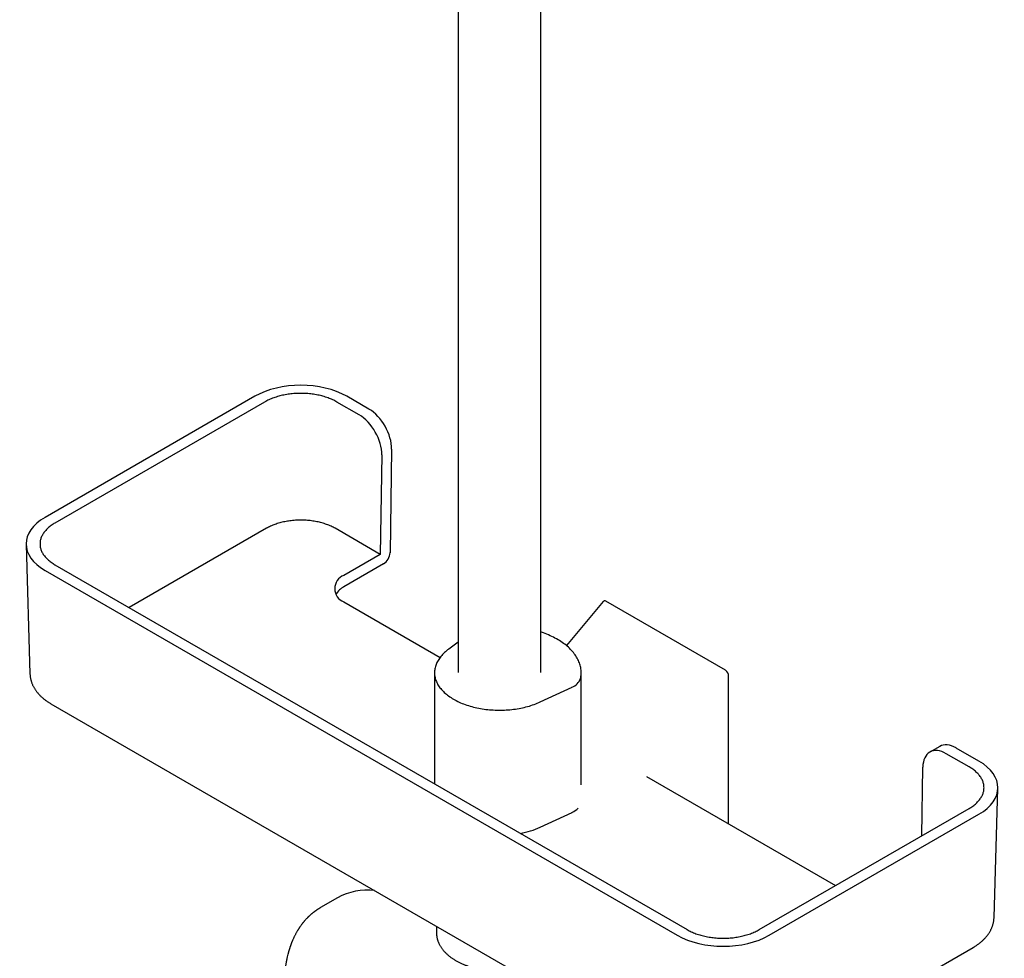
# Model space of a CAD drawing. Header units: millimetres. Extents: x 8 to 822, y 12 to 1777.
# Tile 3 of 14: x 601 to 812, y 239 to 441. Entities that reach past the tile are written whole.
import ezdxf

# ---------------------------------------------------------------- set-up
doc = ezdxf.new("R2010")
doc.units = ezdxf.units.MM

msp = doc.modelspace()

# ---------------------------------------------------------------- linework, layer by layer
at = {"color": 7, "linetype": 'Continuous', "lineweight": 30}
for p, q in [((712.68, 300.84), (712.68, 505.68)), ((694.88, 501.7), (694.88, 300.84)), ((651.12, 360.3), (606, 334.25)), ((675.68, 357.54), (670.91, 360.3)), ((653.24, 359.07), (608.13, 333.03)), ((673.56, 356.32), (668.79, 359.07)), ((678.43, 347.7), (678.11, 326.28)), ((680.55, 348.92), (680.21, 326.65)), ((653.65, 331.89), (624.09, 314.83)), ((678.11, 326.28), (668.39, 331.89)), ((601.91, 328.4), (602.75, 300.6)), ((678.11, 326.28), (670.3, 321.77)), ((678.8, 324.23), (670.3, 319.32)), ((606, 322.83), (741.99, 244.32)), ((608.13, 324.05), (744.11, 245.55)), ((670.3, 316.06), (690.98, 304.12)), ((726.07, 316.16), (718.14, 306.67)), ((752.37, 301.34), (726.64, 316.2)), ((694.88, 307.36), (692.85, 305.89)), ((689.78, 300.84), (689.78, 276.91)), ((721.33, 276.66), (721.33, 300.84)), ((753.06, 268.28), (753.06, 300.1)), ((712.53, 294.53), (719.36, 297.69)), ((607.26, 294.15), (742.4, 216.13)), ((798.48, 284.95), (796.36, 283.73)), ((806.9, 281.8), (802, 284.62)), ((804.78, 280.57), (799.88, 283.4)), ((794.62, 265.73), (794.84, 280.49)), ((735.37, 278.49), (776.05, 255.01)), ((810.15, 248.14), (811, 275.94)), ((759.66, 245.55), (804.78, 271.59)), ((712.53, 267.59), (719.36, 270.74)), ((761.78, 244.32), (806.9, 270.37)), ((668.92, 252.39), (665.27, 250.28)), ((665.26, 250.27), (665.27, 250.28)), ((690.2, 246.26), (690.2, 244.87)), ((761.37, 216.13), (805.64, 241.69))]:
    msp.add_line(p, q, dxfattribs=at)
at = {"color": 7, "linetype": 'Continuous', "lineweight": 30, "flags": 128}
for points in [[(721.19, 299.58), (721.24, 299.84), (721.28, 300.1), (721.31, 300.36), (721.32, 300.62), (721.33, 300.88), (721.32, 301.14), (721.3, 301.4), (721.27, 301.66), (721.23, 301.91), (721.18, 302.17), (721.11, 302.43), (721.04, 302.68), (720.95, 302.94), (720.85, 303.19), (720.74, 303.44), (720.62, 303.69), (720.49, 303.94), (720.34, 304.19), (720.19, 304.43), (720.02, 304.67), (719.85, 304.91), (719.66, 305.15), (719.47, 305.38), (719.26, 305.61), (719.04, 305.84), (718.82, 306.07), (718.58, 306.29), (718.33, 306.5), (718.08, 306.72), (717.81, 306.93), (717.54, 307.13), (717.25, 307.33), (716.96, 307.53), (716.66, 307.72), (716.35, 307.91), (716.03, 308.1), (715.7, 308.27), (715.37, 308.45), (715.03, 308.62), (714.68, 308.78), (714.32, 308.94), (713.96, 309.09), (713.59, 309.24), (713.21, 309.38), (712.83, 309.52), (712.68, 309.57)], [(692.85, 305.89), (692.61, 305.71), (692.37, 305.52), (692.14, 305.33), (691.92, 305.14), (691.72, 304.94), (691.52, 304.74), (691.33, 304.54), (691.15, 304.33), (690.98, 304.12), (690.83, 303.91), (690.68, 303.69), (690.54, 303.47), (690.42, 303.25), (690.3, 303.03), (690.2, 302.81), (690.11, 302.58), (690.03, 302.35), (689.96, 302.13), (689.9, 301.9), (689.85, 301.67), (689.82, 301.44), (689.8, 301.21), (689.78, 300.97), (689.78, 300.74), (689.79, 300.51), (689.81, 300.28), (689.85, 300.05), (689.89, 299.82), (689.95, 299.59), (690.02, 299.36), (690.1, 299.14), (690.19, 298.91), (690.29, 298.69), (690.4, 298.46), (690.52, 298.24), (690.66, 298.03), (690.8, 297.81), (690.96, 297.6), (691.12, 297.39), (691.3, 297.18), (691.49, 296.97), (691.69, 296.77), (691.89, 296.57), (692.11, 296.38), (692.33, 296.19), (692.57, 296), (692.81, 295.82), (693.07, 295.64), (693.33, 295.46), (693.6, 295.29), (693.88, 295.13), (694.17, 294.97), (694.46, 294.81), (694.77, 294.66), (695.08, 294.51), (695.4, 294.37), (695.72, 294.23), (696.05, 294.1), (696.39, 293.98), (696.73, 293.86), (697.08, 293.75), (697.44, 293.64), (697.8, 293.54), (698.16, 293.44), (698.53, 293.35), (698.9, 293.27), (699.28, 293.19), (699.66, 293.12), (700.05, 293.05), (700.44, 292.99), (700.83, 292.94), (701.22, 292.9), (701.61, 292.86), (702.01, 292.82), (702.41, 292.8), (702.81, 292.78), (703.21, 292.77), (703.61, 292.76), (704.01, 292.76), (704.41, 292.77), (704.81, 292.78), (705.21, 292.8), (705.61, 292.83), (706.01, 292.86), (706.4, 292.9), (706.79, 292.95), (707.18, 293), (707.57, 293.06), (707.96, 293.13), (708.34, 293.2), (708.71, 293.28), (709.09, 293.36), (709.46, 293.45), (709.82, 293.55), (710.18, 293.65), (710.53, 293.76), (710.88, 293.88), (711.22, 294), (711.56, 294.12), (711.89, 294.25), (712.21, 294.39), (712.53, 294.53)]]:
    msp.add_lwpolyline(points, dxfattribs=at)
at = {"color": 7, "linetype": 'Continuous', "lineweight": 30}
for centre, radius, start, end in [((677.14, 326.83), 3.08, 302.6523, 356.7703), ((671.39, 318.91), 3.06, 110.8975, 249.1025), ((672.39, 315.39), 4.46, 118.0557, 148.9259), ((718.33, 300.52), 3.01, 289.9155, 341.8731), ((717.77, 274.39), 3.98, 293.5062, 317.0799), ((704.77, 284.73), 18.82, 280.7071, 294.354), ((675.33, 240.81), 13.23, 83.2223, 118.9871)]:
    msp.add_arc(centre, radius, start, end, dxfattribs=at)
for centre, major_axis, ratio, start_param, end_param in [((661.02, 354.58), (14, 0), 0.577464, 0.78555, 2.356042), ((673.48, 350.55), (-3.41, 6.12), 0.587367, 3.93611, 5.506906), ((675.6, 351.78), (-3.41, 6.12), 0.587367, 3.93611, 5.506906), ((615.91, 328.54), (14, 0), 0.577112, 2.356347, 3.926839), ((726.66, 315.31), (-0.485, 0.938), 0.554362, 5.570314, 6.512031), ((752.35, 300.48), (-0.461, 0.908), 0.597311, 4.008177, 5.541421), ((799.79, 277.63), (-3.41, 6.12), 0.587367, 5.506906, 7.077703), ((801.92, 278.86), (-3.41, 6.12), 0.587367, 5.506906, 6.292223), ((796.99, 276.08), (14, 0), 0.577112, 5.497939, 7.068431), ((751.89, 250.04), (14, 0), 0.577464, 3.927143, 5.497635)]:
    msp.add_ellipse(centre, major_axis=major_axis, ratio=ratio, start_param=start_param, end_param=end_param, dxfattribs=at)
for points, knots in [([(668.79, 359.07), (668.65, 359.16), (668.35, 359.32), (667.88, 359.55), (667.39, 359.76), (666.87, 359.96), (666.34, 360.14), (665.79, 360.31), (665.23, 360.45), (664.65, 360.58), (664.07, 360.69), (663.47, 360.78), (662.87, 360.85), (662.25, 360.9), (661.64, 360.93), (661.02, 360.94), (660.41, 360.93), (659.79, 360.9), (659.18, 360.85), (658.58, 360.78), (657.98, 360.69), (657.39, 360.58), (656.82, 360.45), (656.25, 360.31), (655.71, 360.15), (655.17, 359.96), (654.66, 359.77), (654.16, 359.55), (653.68, 359.32), (653.39, 359.16), (653.24, 359.07)], [0, 0, 0, 0, 0.035694, 0.071308, 0.106955, 0.142735, 0.178471, 0.214188, 0.25, 0.285602, 0.32113, 0.356696, 0.392448, 0.428206, 0.463945, 0.499779, 0.535404, 0.570955, 0.606545, 0.642282, 0.677983, 0.713667, 0.749446, 0.785022, 0.820643, 0.856422, 0.892466, 0.928412, 0.964218, 1, 1, 1, 1]), ([(608.13, 333.03), (607.98, 332.94), (607.7, 332.77), (607.3, 332.5), (606.93, 332.22), (606.59, 331.92), (606.27, 331.61), (605.99, 331.3), (605.74, 330.97), (605.52, 330.64), (605.33, 330.3), (605.18, 329.96), (605.05, 329.61), (604.97, 329.25), (604.92, 328.9), (604.9, 328.54), (604.92, 328.19), (604.97, 327.83), (605.05, 327.48), (605.17, 327.13), (605.33, 326.79), (605.51, 326.45), (605.73, 326.11), (605.98, 325.79), (606.27, 325.47), (606.58, 325.17), (606.92, 324.87), (607.3, 324.58), (607.7, 324.31), (607.98, 324.14), (608.13, 324.05)], [0, 0, 0, 0, 0.035694, 0.071308, 0.106955, 0.142735, 0.178471, 0.214188, 0.25, 0.285602, 0.32113, 0.356696, 0.392448, 0.428206, 0.463945, 0.499779, 0.535404, 0.570955, 0.606545, 0.642282, 0.677983, 0.713667, 0.749446, 0.785022, 0.820643, 0.856422, 0.892466, 0.928412, 0.964218, 1, 1, 1, 1]), ([(668.39, 331.89), (668.25, 331.97), (667.97, 332.12), (667.53, 332.34), (667.06, 332.54), (666.57, 332.73), (666.06, 332.91), (665.54, 333.06), (665.01, 333.2), (664.47, 333.32), (663.91, 333.42), (663.34, 333.51), (662.76, 333.57), (662.17, 333.62), (661.59, 333.65), (661.02, 333.66), (660.43, 333.65), (659.85, 333.62), (659.26, 333.57), (658.68, 333.5), (658.12, 333.42), (657.57, 333.32), (657.02, 333.2), (656.48, 333.06), (655.95, 332.9), (655.45, 332.73), (654.97, 332.54), (654.51, 332.34), (654.06, 332.12), (653.79, 331.97), (653.65, 331.89)], [0, 0, 0, 0, 0.035271, 0.07057, 0.105841, 0.142136, 0.178461, 0.214756, 0.250028, 0.285326, 0.320596, 0.356894, 0.393221, 0.429518, 0.464779, 0.500066, 0.535326, 0.57161, 0.607924, 0.644209, 0.67948, 0.714778, 0.750048, 0.786348, 0.822678, 0.85898, 0.89402, 0.92906, 0.96453, 1, 1, 1, 1]), ([(602.75, 300.6), (602.75, 300.52), (602.76, 300.35), (602.78, 300.11), (602.81, 299.86), (602.85, 299.62), (602.91, 299.37), (602.97, 299.13), (603.04, 298.89), (603.13, 298.65), (603.22, 298.41), (603.32, 298.17), (603.44, 297.94), (603.56, 297.7), (603.69, 297.47), (603.84, 297.24), (603.99, 297.02), (604.15, 296.79), (604.33, 296.57), (604.51, 296.36), (604.7, 296.14), (604.9, 295.93), (605.12, 295.72), (605.34, 295.52), (605.57, 295.32), (605.8, 295.13), (606.05, 294.94), (606.3, 294.75), (606.57, 294.57), (606.84, 294.4), (607.07, 294.26), (607.21, 294.18), (607.26, 294.15)], [0, 0, 0, 0, 0.0307873, 0.0626821, 0.0946087, 0.1265929, 0.1586598, 0.1908337, 0.2231375, 0.2555926, 0.2882188, 0.3210332, 0.3540509, 0.3872839, 0.4207412, 0.4544283, 0.4883476, 0.5224975, 0.5568731, 0.5914661, 0.6262653, 0.6612565, 0.6964237, 0.731749, 0.7672137, 0.8027985, 0.8384844, 0.874253, 0.9100866, 0.9459691, 0.9818859, 1, 1, 1, 1]), ([(804.78, 271.59), (804.92, 271.68), (805.2, 271.85), (805.6, 272.12), (805.97, 272.41), (806.31, 272.7), (806.63, 273.01), (806.91, 273.33), (807.16, 273.65), (807.38, 273.98), (807.57, 274.32), (807.73, 274.66), (807.85, 275.01), (807.93, 275.37), (807.99, 275.72), (808, 276.08), (807.99, 276.44), (807.93, 276.79), (807.85, 277.14), (807.73, 277.49), (807.58, 277.84), (807.39, 278.17), (807.17, 278.51), (806.92, 278.83), (806.64, 279.15), (806.32, 279.46), (805.98, 279.75), (805.6, 280.04), (805.21, 280.32), (804.92, 280.49), (804.78, 280.57)], [0, 0, 0, 0, 0.035694, 0.071308, 0.106955, 0.142735, 0.178471, 0.214188, 0.25, 0.285602, 0.32113, 0.356696, 0.392448, 0.428206, 0.463945, 0.499779, 0.535404, 0.570955, 0.606545, 0.642282, 0.677983, 0.713667, 0.749446, 0.785022, 0.820643, 0.856422, 0.892466, 0.928412, 0.964218, 1, 1, 1, 1]), ([(665.27, 250.28), (665.21, 250.25), (665.1, 250.18), (664.95, 250.09), (664.81, 250), (664.67, 249.91), (664.54, 249.83), (664.42, 249.74), (664.3, 249.66), (664.18, 249.57), (664.06, 249.49), (663.95, 249.4), (663.84, 249.32), (663.73, 249.24), (663.62, 249.15), (663.51, 249.06), (663.39, 248.97), (663.29, 248.88), (663.2, 248.8), (663.11, 248.73), (663.02, 248.64), (662.91, 248.54), (662.8, 248.44), (662.69, 248.33), (662.58, 248.23), (662.49, 248.13), (662.4, 248.05), (662.26, 247.9), (662.06, 247.69), (661.86, 247.47), (661.72, 247.3), (661.63, 247.19), (661.54, 247.08), (661.45, 246.97), (661.35, 246.85), (661.25, 246.71), (661.13, 246.56), (661.01, 246.39), (660.89, 246.22), (660.78, 246.06), (660.68, 245.91), (660.6, 245.78), (660.52, 245.66), (660.45, 245.55), (660.38, 245.43), (660.29, 245.3), (660.19, 245.13), (660.08, 244.92), (659.96, 244.71), (659.84, 244.48), (659.72, 244.26), (659.61, 244.04), (659.51, 243.82), (659.41, 243.62), (659.34, 243.45), (659.27, 243.3), (659.21, 243.16), (659.15, 243.01), (659.08, 242.84), (659.02, 242.69), (658.97, 242.55), (658.92, 242.44), (658.89, 242.34), (658.86, 242.26), (658.83, 242.18), (658.8, 242.1), (658.76, 241.98), (658.71, 241.83), (658.65, 241.66), (658.6, 241.5), (658.55, 241.37), (658.52, 241.25), (658.48, 241.14), (658.45, 241.03), (658.43, 240.95), (658.41, 240.88), (658.38, 240.79), (658.35, 240.69), (658.32, 240.56), (658.28, 240.42), (658.21, 240.14), (658.12, 239.79), (658.03, 239.36), (657.95, 238.99), (657.89, 238.67), (657.84, 238.39), (657.8, 238.16), (657.76, 237.94), (657.73, 237.74), (657.71, 237.57), (657.69, 237.43), (657.68, 237.32), (657.66, 237.23), (657.65, 237.12), (657.64, 236.99), (657.62, 236.84), (657.6, 236.65), (657.58, 236.45), (657.56, 236.24), (657.54, 236.02), (657.52, 235.78), (657.5, 235.51), (657.48, 235.23), (657.47, 234.93), (657.46, 234.62), (657.45, 234.31), (657.44, 234.02), (657.44, 233.75), (657.43, 233.51), (657.43, 233.29), (657.44, 233.1), (657.44, 232.99), (657.44, 232.93)], [0, 0, 0, 0, 0.0095365, 0.019593, 0.0296183, 0.0389438, 0.0476003, 0.0556016, 0.0632784, 0.0714951, 0.080264, 0.0878047, 0.0949243, 0.1021308, 0.109988, 0.1184962, 0.126948, 0.1344182, 0.140903, 0.1466716, 0.1536375, 0.1618093, 0.1704912, 0.179151, 0.1873928, 0.1948788, 0.2015945, 0.2075898, 0.2283975, 0.2493579, 0.2569442, 0.2645143, 0.2721984, 0.2800054, 0.2881501, 0.2973471, 0.3078257, 0.3194011, 0.3307708, 0.3416919, 0.351241, 0.3593643, 0.3667174, 0.3739159, 0.3809599, 0.3882306, 0.3995985, 0.4120626, 0.4252488, 0.4387958, 0.4521574, 0.4649192, 0.4771513, 0.4887072, 0.4992525, 0.5063521, 0.5139668, 0.5223633, 0.5313877, 0.5408432, 0.5472673, 0.5535599, 0.5589414, 0.5633759, 0.5669791, 0.5708188, 0.5775085, 0.5853141, 0.5942153, 0.6041846, 0.6098327, 0.6157736, 0.621954, 0.6273263, 0.6314837, 0.6344303, 0.6387222, 0.6441257, 0.6506403, 0.6577419, 0.6648566, 0.6929297, 0.7098727, 0.7275946, 0.7461554, 0.7566096, 0.7673118, 0.7780752, 0.7875522, 0.7954761, 0.8017475, 0.8065223, 0.8103066, 0.8150554, 0.8210956, 0.8283424, 0.8367952, 0.8462346, 0.8560032, 0.8660567, 0.8763951, 0.8888166, 0.9016257, 0.9148224, 0.9284066, 0.942378, 0.9558827, 0.9672777, 0.9773772, 0.9861885, 0.993723, 1, 1, 1, 1]), ([(805.64, 241.69), (805.69, 241.72), (805.84, 241.8), (806.07, 241.95), (806.35, 242.12), (806.61, 242.31), (806.87, 242.49), (807.11, 242.68), (807.35, 242.88), (807.59, 243.08), (807.81, 243.29), (808.02, 243.5), (808.22, 243.71), (808.42, 243.93), (808.6, 244.15), (808.78, 244.38), (808.94, 244.6), (809.1, 244.84), (809.24, 245.07), (809.37, 245.31), (809.5, 245.54), (809.61, 245.78), (809.71, 246.03), (809.8, 246.27), (809.88, 246.51), (809.95, 246.76), (810.01, 247.01), (810.06, 247.25), (810.1, 247.5), (810.13, 247.75), (810.15, 247.96), (810.15, 248.09), (810.15, 248.14)], [0, 0, 0, 0, 0.019376, 0.055441, 0.091518, 0.12758, 0.163613, 0.199602, 0.23553, 0.271379, 0.307128, 0.342759, 0.37825, 0.413582, 0.448734, 0.483689, 0.518432, 0.55295, 0.587233, 0.621277, 0.655078, 0.68864, 0.721967, 0.755068, 0.787956, 0.820647, 0.853158, 0.885509, 0.917722, 0.94982, 0.981829, 1, 1, 1, 1]), ([(690.21, 244.87), (690.21, 244.83), (690.2, 244.72), (690.21, 244.54), (690.23, 244.31), (690.26, 244.08), (690.3, 243.85), (690.35, 243.62), (690.41, 243.4), (690.48, 243.17), (690.56, 242.95), (690.65, 242.72), (690.76, 242.5), (690.87, 242.28), (690.99, 242.06), (691.12, 241.85), (691.26, 241.63), (691.41, 241.42), (691.57, 241.21), (691.74, 241.01), (691.92, 240.8), (692.11, 240.61), (692.3, 240.41), (692.51, 240.22), (692.73, 240.03), (692.95, 239.84), (693.18, 239.66), (693.42, 239.49), (693.67, 239.31), (693.93, 239.15), (694.19, 238.98), (694.46, 238.82), (694.74, 238.67), (695.02, 238.52), (695.31, 238.38), (695.61, 238.24), (695.91, 238.11), (696.22, 237.98), (696.54, 237.86), (696.86, 237.74), (697.18, 237.63), (697.51, 237.52), (697.85, 237.42), (698.18, 237.33), (698.53, 237.24), (698.87, 237.15), (699.22, 237.08), (699.58, 237), (699.93, 236.94), (700.29, 236.88), (700.65, 236.82), (701.01, 236.78), (701.38, 236.73), (701.75, 236.7), (702.12, 236.67), (702.49, 236.64), (702.86, 236.63), (703.23, 236.61), (703.6, 236.61), (703.97, 236.61), (704.34, 236.61), (704.72, 236.63), (705.09, 236.64), (705.46, 236.67), (705.83, 236.7), (706.19, 236.74), (706.46, 236.76), (706.6, 236.78), (706.62, 236.79)], [0, 0, 0, 0, 0.0061046, 0.0207813, 0.035459, 0.0501475, 0.0648567, 0.0795959, 0.094374, 0.1091985, 0.1240764, 0.1390133, 0.1540134, 0.1690799, 0.1842143, 0.1994169, 0.2146867, 0.2300215, 0.2454181, 0.2608724, 0.2763797, 0.2919348, 0.3075321, 0.3231661, 0.3388314, 0.3545227, 0.3702349, 0.3859635, 0.4017044, 0.4174538, 0.4332084, 0.4489656, 0.4647222, 0.4804763, 0.4962264, 0.5119714, 0.5277101, 0.5434421, 0.5591666, 0.5748836, 0.5905927, 0.606294, 0.6219874, 0.6376733, 0.6533518, 0.6690232, 0.6846879, 0.7003462, 0.7159986, 0.7316455, 0.7472874, 0.7629249, 0.7785582, 0.7941881, 0.809815, 0.8254395, 0.841062, 0.8566831, 0.8723033, 0.8879232, 0.9035433, 0.919164, 0.9347858, 0.9504093, 0.9660349, 0.9816633, 0.9972949, 1, 1, 1, 1]), ([(744.11, 245.55), (744.26, 245.47), (744.55, 245.3), (745.02, 245.07), (745.52, 244.86), (746.03, 244.66), (746.56, 244.48), (747.11, 244.32), (747.67, 244.17), (748.25, 244.04), (748.83, 243.94), (749.43, 243.85), (750.03, 243.78), (750.65, 243.73), (751.26, 243.7), (751.88, 243.69), (752.5, 243.7), (753.11, 243.73), (753.72, 243.77), (754.32, 243.84), (754.92, 243.93), (755.51, 244.04), (756.09, 244.17), (756.65, 244.31), (757.2, 244.48), (757.73, 244.66), (758.25, 244.86), (758.74, 245.07), (759.22, 245.3), (759.51, 245.47), (759.66, 245.55)], [0, 0, 0, 0, 0.035694, 0.071308, 0.106955, 0.142735, 0.178471, 0.214188, 0.25, 0.285602, 0.32113, 0.356696, 0.392448, 0.428206, 0.463945, 0.499779, 0.535404, 0.570955, 0.606545, 0.642282, 0.677983, 0.713667, 0.749446, 0.785022, 0.820643, 0.856422, 0.892466, 0.928412, 0.964218, 1, 1, 1, 1])]:
    msp.add_open_spline(points, degree=3, knots=knots, dxfattribs=at)

doc.saveas('drawing.dxf')
